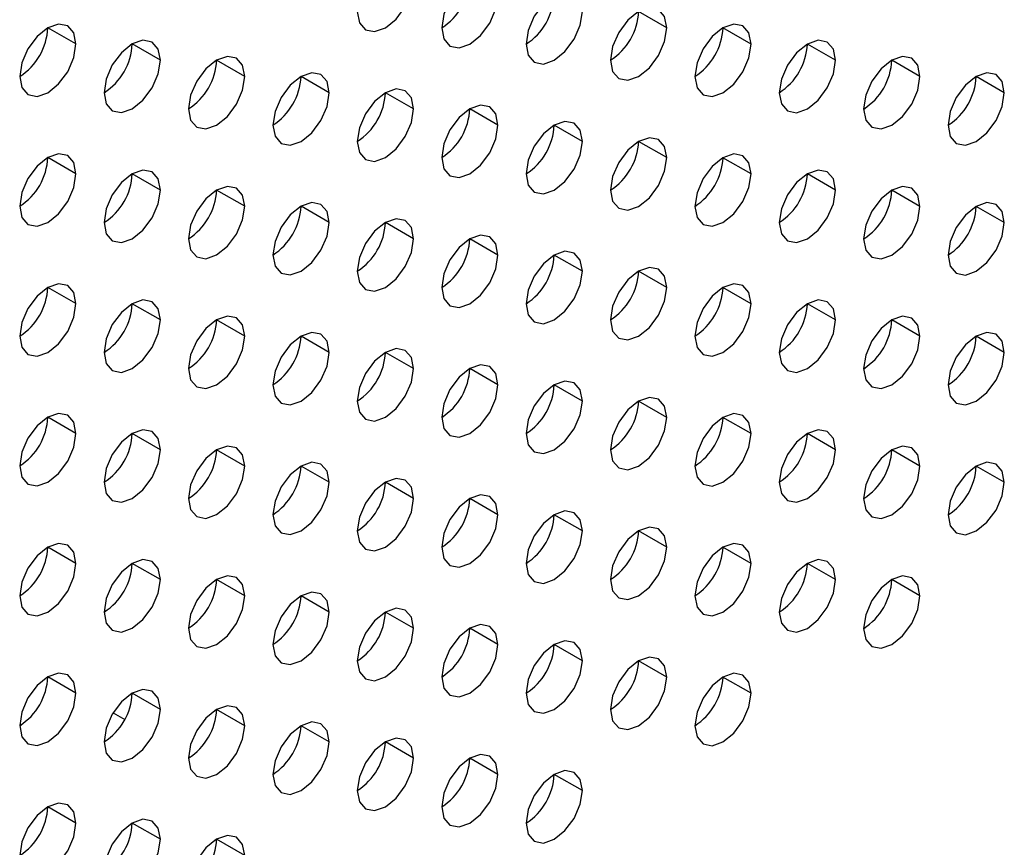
# Model space of a CAD drawing. Header units: millimetres. Extents: x 0 to 1118, y 0 to 864.
# Tile 220 of 256: x 957.82 to 960.3, y 647.56 to 649.64. Entities that reach past the tile are written whole.
import ezdxf

# ---------------------------------------------------------------- set-up
doc = ezdxf.new("R2010")
doc.units = ezdxf.units.MM

msp = doc.modelspace()

# ---------------------------------------------------------------- linework, layer by layer
at = {"color": 7, "linetype": 'Continuous', "lineweight": 25}
for p, q in [((959.4509, 649.6189), (959.3802, 649.6597)), ((957.966, 649.5782), (957.8953, 649.619)), ((959.663, 649.578), (959.5923, 649.6189)), ((958.1781, 649.5373), (958.1074, 649.5782)), ((959.8752, 649.5372), (959.8044, 649.578)), ((958.3902, 649.4965), (958.3195, 649.5373)), ((960.0873, 649.4963), (960.0166, 649.5372)), ((958.6024, 649.4557), (958.5317, 649.4965)), ((960.2994, 649.4555), (960.2287, 649.4963)), ((958.8145, 649.4148), (958.7438, 649.4556)), ((959.0266, 649.374), (958.9559, 649.4148)), ((959.2388, 649.3331), (959.168, 649.3739)), ((959.4509, 649.2923), (959.3802, 649.3331)), ((957.966, 649.2516), (957.8953, 649.2924)), ((959.663, 649.2514), (959.5923, 649.2922)), ((958.1781, 649.2107), (958.1074, 649.2515)), ((959.8752, 649.2106), (959.8044, 649.2514)), ((958.3902, 649.1699), (958.3195, 649.2107)), ((960.0873, 649.1697), (960.0166, 649.2105)), ((958.6024, 649.129), (958.5317, 649.1699)), ((960.2994, 649.1289), (960.2287, 649.1697)), ((958.8145, 649.0882), (958.7438, 649.129)), ((959.0266, 649.0473), (958.9559, 649.0882)), ((959.2388, 649.0065), (959.168, 649.0473)), ((959.4509, 648.9656), (959.3802, 649.0065)), ((957.966, 648.925), (957.8953, 648.9658)), ((959.663, 648.9248), (959.5923, 648.9656)), ((958.1781, 648.8841), (958.1074, 648.9249)), ((959.8752, 648.884), (959.8044, 648.9248)), ((958.3902, 648.8433), (958.3195, 648.8841)), ((960.0873, 648.8431), (960.0166, 648.8839)), ((958.6024, 648.8024), (958.5317, 648.8432)), ((960.2994, 648.8023), (960.2287, 648.8431)), ((958.8145, 648.7616), (958.7438, 648.8024)), ((959.0266, 648.7207), (958.9559, 648.7615)), ((959.2388, 648.6799), (959.168, 648.7207)), ((959.4509, 648.639), (959.3802, 648.6799)), ((957.966, 648.5983), (957.8953, 648.6392)), ((959.663, 648.5982), (959.5923, 648.639)), ((958.1781, 648.5575), (958.1074, 648.5983)), ((959.8752, 648.5573), (959.8044, 648.5982)), ((958.3902, 648.5166), (958.3195, 648.5575)), ((960.0873, 648.5165), (960.0166, 648.5573)), ((958.6024, 648.4758), (958.5317, 648.5166)), ((960.2994, 648.4756), (960.2287, 648.5165)), ((958.8145, 648.435), (958.7438, 648.4758)), ((959.0266, 648.3941), (958.9559, 648.4349)), ((959.2388, 648.3533), (959.168, 648.3941)), ((959.4509, 648.3124), (959.3802, 648.3532)), ((957.966, 648.2717), (957.8953, 648.3125)), ((959.663, 648.2716), (959.5923, 648.3124)), ((958.1781, 648.2309), (958.1074, 648.2717)), ((959.8752, 648.2307), (959.8044, 648.2715)), ((958.3902, 648.19), (958.3195, 648.2309)), ((960.0873, 648.1899), (960.0166, 648.2307)), ((958.6024, 648.1492), (958.5317, 648.19)), ((958.8145, 648.1083), (958.7438, 648.1492)), ((959.0266, 648.0675), (958.9559, 648.1083)), ((959.2388, 648.0266), (959.168, 648.0675)), ((959.4509, 647.9858), (959.3802, 648.0266)), ((957.966, 647.9451), (957.8953, 647.9859)), ((959.663, 647.945), (959.5923, 647.9858)), ((958.1781, 647.9043), (958.1074, 647.9451)), ((958.3902, 647.8634), (958.3195, 647.9042)), ((958.0595, 647.8959), (958.0887, 647.879)), ((958.0595, 647.8959), (958.0887, 647.879)), ((958.6024, 647.8226), (958.5317, 647.8634)), ((958.8145, 647.7817), (958.7438, 647.8225)), ((958.2489, 647.7865), (958.2528, 647.7842)), ((958.2489, 647.7865), (958.2528, 647.7842)), ((959.0266, 647.7409), (958.9559, 647.7817)), ((959.2388, 647.7), (959.168, 647.7408)), ((957.966, 647.6185), (957.8953, 647.6593)), ((958.1781, 647.5776), (958.1074, 647.6185)), ((958.3902, 647.5368), (958.3195, 647.5776))]:
    msp.add_line(p, q, dxfattribs=at)
at = {"color": 7, "linetype": 'Continuous', "lineweight": 25, "flags": 128}
for points in [[(958.6731, 649.6598), (958.6785, 649.6316), (958.6938, 649.614), (958.7167, 649.6095), (958.7438, 649.6189), (958.7708, 649.6408), (958.7938, 649.6717), (958.8091, 649.7071), (958.8145, 649.7414)], [(959.0266, 649.7006), (959.0212, 649.7287), (959.0059, 649.7464), (958.983, 649.7508), (958.9559, 649.7414), (958.9289, 649.7196), (958.9059, 649.6886), (958.8906, 649.6533), (958.8852, 649.6189)], [(959.2388, 649.6597), (959.2334, 649.6879), (959.218, 649.7055), (959.1951, 649.71), (959.168, 649.7006), (959.141, 649.6787), (959.118, 649.6478), (959.1027, 649.6124), (959.0973, 649.5781)], [(958.8852, 649.6189), (958.8906, 649.5908), (958.9059, 649.5731), (958.9289, 649.5687), (958.9559, 649.5781), (958.983, 649.5999), (959.0059, 649.6309), (959.0212, 649.6662), (959.0266, 649.7006)], [(959.0973, 649.5781), (959.1027, 649.5499), (959.118, 649.5323), (959.141, 649.5278), (959.168, 649.5373), (959.1951, 649.5591), (959.218, 649.59), (959.2334, 649.6254), (959.2388, 649.6597)], [(959.4509, 649.6189), (959.4455, 649.647), (959.4302, 649.6647), (959.4072, 649.6691), (959.3802, 649.6597), (959.3531, 649.6379), (959.3302, 649.6069), (959.3149, 649.5716), (959.3095, 649.5372)], [(957.966, 649.5782), (957.9606, 649.6063), (957.9453, 649.624), (957.9223, 649.6284), (957.8953, 649.619), (957.8682, 649.5972), (957.8453, 649.5662), (957.8299, 649.5309), (957.8245, 649.4966)], [(959.3095, 649.5372), (959.3149, 649.5091), (959.3302, 649.4915), (959.3531, 649.487), (959.3802, 649.4964), (959.4072, 649.5182), (959.4302, 649.5492), (959.4455, 649.5845), (959.4509, 649.6189)], [(959.663, 649.578), (959.6576, 649.6062), (959.6423, 649.6238), (959.6194, 649.6283), (959.5923, 649.6189), (959.5653, 649.597), (959.5423, 649.5661), (959.527, 649.5307), (959.5216, 649.4964)], [(958.1781, 649.5373), (958.1727, 649.5655), (958.1574, 649.5831), (958.1344, 649.5876), (958.1074, 649.5782), (958.0803, 649.5563), (958.0574, 649.5254), (958.0421, 649.4901), (958.0367, 649.4557)], [(959.8752, 649.5372), (959.8698, 649.5653), (959.8544, 649.583), (959.8315, 649.5874), (959.8044, 649.578), (959.7774, 649.5562), (959.7544, 649.5252), (959.7391, 649.4899), (959.7337, 649.4555)], [(957.8245, 649.4966), (957.8299, 649.4684), (957.8453, 649.4508), (957.8682, 649.4463), (957.8953, 649.4557), (957.9223, 649.4776), (957.9453, 649.5085), (957.9606, 649.5438), (957.966, 649.5782)], [(959.5216, 649.4964), (959.527, 649.4683), (959.5423, 649.4506), (959.5653, 649.4462), (959.5923, 649.4556), (959.6194, 649.4774), (959.6423, 649.5083), (959.6576, 649.5437), (959.663, 649.578)], [(958.0367, 649.4557), (958.0421, 649.4276), (958.0574, 649.4099), (958.0803, 649.4055), (958.1074, 649.4149), (958.1344, 649.4367), (958.1574, 649.4676), (958.1727, 649.503), (958.1781, 649.5373)], [(958.3902, 649.4965), (958.3848, 649.5246), (958.3695, 649.5423), (958.3466, 649.5467), (958.3195, 649.5373), (958.2925, 649.5155), (958.2695, 649.4846), (958.2542, 649.4492), (958.2488, 649.4149)], [(959.7337, 649.4555), (959.7391, 649.4274), (959.7544, 649.4098), (959.7774, 649.4053), (959.8044, 649.4147), (959.8315, 649.4365), (959.8544, 649.4675), (959.8698, 649.5028), (959.8752, 649.5372)], [(960.0873, 649.4963), (960.0819, 649.5245), (960.0666, 649.5421), (960.0436, 649.5466), (960.0166, 649.5372), (959.9895, 649.5153), (959.9666, 649.4844), (959.9512, 649.4491), (959.9459, 649.4147)], [(958.6024, 649.4557), (958.597, 649.4838), (958.5817, 649.5014), (958.5587, 649.5059), (958.5317, 649.4965), (958.5046, 649.4746), (958.4817, 649.4437), (958.4663, 649.4084), (958.4609, 649.374)], [(958.2488, 649.4149), (958.2542, 649.3867), (958.2695, 649.3691), (958.2925, 649.3646), (958.3195, 649.374), (958.3466, 649.3959), (958.3695, 649.4268), (958.3848, 649.4621), (958.3902, 649.4965)], [(959.9459, 649.4147), (959.9512, 649.3866), (959.9666, 649.3689), (959.9895, 649.3645), (960.0166, 649.3739), (960.0436, 649.3957), (960.0666, 649.4266), (960.0819, 649.462), (960.0873, 649.4963)], [(960.2994, 649.4555), (960.294, 649.4836), (960.2787, 649.5013), (960.2558, 649.5057), (960.2287, 649.4963), (960.2016, 649.4745), (960.1787, 649.4435), (960.1634, 649.4082), (960.158, 649.3739)], [(958.8145, 649.4148), (958.8091, 649.4429), (958.7938, 649.4606), (958.7708, 649.465), (958.7438, 649.4556), (958.7167, 649.4338), (958.6938, 649.4029), (958.6785, 649.3675), (958.6731, 649.3332)], [(958.4609, 649.374), (958.4663, 649.3459), (958.4817, 649.3282), (958.5046, 649.3238), (958.5317, 649.3332), (958.5587, 649.355), (958.5817, 649.386), (958.597, 649.4213), (958.6024, 649.4557)], [(960.158, 649.3739), (960.1634, 649.3457), (960.1787, 649.3281), (960.2016, 649.3236), (960.2287, 649.333), (960.2558, 649.3549), (960.2787, 649.3858), (960.294, 649.4211), (960.2994, 649.4555)], [(958.6731, 649.3332), (958.6785, 649.305), (958.6938, 649.2874), (958.7167, 649.2829), (958.7438, 649.2923), (958.7708, 649.3142), (958.7938, 649.3451), (958.8091, 649.3804), (958.8145, 649.4148)], [(959.0266, 649.374), (959.0212, 649.4021), (959.0059, 649.4197), (958.983, 649.4242), (958.9559, 649.4148), (958.9289, 649.393), (958.9059, 649.362), (958.8906, 649.3267), (958.8852, 649.2923)], [(959.2388, 649.3331), (959.2334, 649.3612), (959.218, 649.3789), (959.1951, 649.3833), (959.168, 649.3739), (959.141, 649.3521), (959.118, 649.3212), (959.1027, 649.2858), (959.0973, 649.2515)], [(958.8852, 649.2923), (958.8906, 649.2642), (958.9059, 649.2465), (958.9289, 649.2421), (958.9559, 649.2515), (958.983, 649.2733), (959.0059, 649.3043), (959.0212, 649.3396), (959.0266, 649.374)], [(959.0973, 649.2515), (959.1027, 649.2233), (959.118, 649.2057), (959.141, 649.2012), (959.168, 649.2106), (959.1951, 649.2325), (959.218, 649.2634), (959.2334, 649.2988), (959.2388, 649.3331)], [(959.4509, 649.2923), (959.4455, 649.3204), (959.4302, 649.338), (959.4072, 649.3425), (959.3802, 649.3331), (959.3531, 649.3113), (959.3302, 649.2803), (959.3149, 649.245), (959.3095, 649.2106)], [(957.966, 649.2516), (957.9606, 649.2797), (957.9453, 649.2974), (957.9223, 649.3018), (957.8953, 649.2924), (957.8682, 649.2706), (957.8453, 649.2396), (957.8299, 649.2043), (957.8245, 649.1699)], [(959.3095, 649.2106), (959.3149, 649.1825), (959.3302, 649.1648), (959.3531, 649.1604), (959.3802, 649.1698), (959.4072, 649.1916), (959.4302, 649.2226), (959.4455, 649.2579), (959.4509, 649.2923)], [(959.663, 649.2514), (959.6576, 649.2796), (959.6423, 649.2972), (959.6194, 649.3017), (959.5923, 649.2922), (959.5653, 649.2704), (959.5423, 649.2395), (959.527, 649.2041), (959.5216, 649.1698)], [(958.1781, 649.2107), (958.1727, 649.2389), (958.1574, 649.2565), (958.1344, 649.261), (958.1074, 649.2516), (958.0803, 649.2297), (958.0574, 649.1988), (958.0421, 649.1634), (958.0367, 649.1291)], [(959.8752, 649.2106), (959.8698, 649.2387), (959.8544, 649.2564), (959.8315, 649.2608), (959.8044, 649.2514), (959.7774, 649.2296), (959.7544, 649.1986), (959.7391, 649.1633), (959.7337, 649.1289)], [(957.8245, 649.1699), (957.8299, 649.1418), (957.8453, 649.1242), (957.8682, 649.1197), (957.8953, 649.1291), (957.9223, 649.1509), (957.9453, 649.1819), (957.9606, 649.2172), (957.966, 649.2516)], [(959.5216, 649.1698), (959.527, 649.1416), (959.5423, 649.124), (959.5653, 649.1195), (959.5923, 649.1289), (959.6194, 649.1508), (959.6423, 649.1817), (959.6576, 649.2171), (959.663, 649.2514)], [(958.0367, 649.1291), (958.0421, 649.1009), (958.0574, 649.0833), (958.0803, 649.0788), (958.1074, 649.0883), (958.1344, 649.1101), (958.1574, 649.141), (958.1727, 649.1764), (958.1781, 649.2107)], [(958.3902, 649.1699), (958.3848, 649.198), (958.3695, 649.2157), (958.3466, 649.2201), (958.3195, 649.2107), (958.2925, 649.1889), (958.2695, 649.1579), (958.2542, 649.1226), (958.2488, 649.0882)], [(959.7337, 649.1289), (959.7391, 649.1008), (959.7544, 649.0831), (959.7774, 649.0787), (959.8044, 649.0881), (959.8315, 649.1099), (959.8544, 649.1409), (959.8698, 649.1762), (959.8752, 649.2106)], [(960.0873, 649.1697), (960.0819, 649.1979), (960.0666, 649.2155), (960.0436, 649.22), (960.0166, 649.2106), (959.9895, 649.1887), (959.9666, 649.1578), (959.9512, 649.1224), (959.9459, 649.0881)], [(958.2488, 649.0882), (958.2542, 649.0601), (958.2695, 649.0425), (958.2925, 649.038), (958.3195, 649.0474), (958.3466, 649.0692), (958.3695, 649.1002), (958.3848, 649.1355), (958.3902, 649.1699)], [(958.6024, 649.129), (958.597, 649.1572), (958.5817, 649.1748), (958.5587, 649.1793), (958.5317, 649.1699), (958.5046, 649.148), (958.4817, 649.1171), (958.4663, 649.0817), (958.4609, 649.0474)], [(959.9459, 649.0881), (959.9512, 649.0599), (959.9666, 649.0423), (959.9895, 649.0378), (960.0166, 649.0472), (960.0436, 649.0691), (960.0666, 649.1), (960.0819, 649.1354), (960.0873, 649.1697)], [(960.2994, 649.1289), (960.294, 649.157), (960.2787, 649.1747), (960.2558, 649.1791), (960.2287, 649.1697), (960.2016, 649.1479), (960.1787, 649.1169), (960.1634, 649.0816), (960.158, 649.0472)], [(958.8145, 649.0882), (958.8091, 649.1163), (958.7938, 649.134), (958.7708, 649.1384), (958.7438, 649.129), (958.7167, 649.1072), (958.6938, 649.0762), (958.6785, 649.0409), (958.6731, 649.0065)], [(958.4609, 649.0474), (958.4663, 649.0193), (958.4817, 649.0016), (958.5046, 648.9972), (958.5317, 649.0066), (958.5587, 649.0284), (958.5817, 649.0593), (958.597, 649.0947), (958.6024, 649.129)], [(960.158, 649.0472), (960.1634, 649.0191), (960.1787, 649.0015), (960.2016, 648.997), (960.2287, 649.0064), (960.2558, 649.0282), (960.2787, 649.0592), (960.294, 649.0945), (960.2994, 649.1289)], [(958.6731, 649.0065), (958.6785, 648.9784), (958.6938, 648.9608), (958.7167, 648.9563), (958.7438, 648.9657), (958.7708, 648.9875), (958.7938, 649.0185), (958.8091, 649.0538), (958.8145, 649.0882)], [(959.0266, 649.0473), (959.0212, 649.0755), (959.0059, 649.0931), (958.983, 649.0976), (958.9559, 649.0882), (958.9289, 649.0663), (958.9059, 649.0354), (958.8906, 649.0001), (958.8852, 648.9657)], [(958.8852, 648.9657), (958.8906, 648.9376), (958.9059, 648.9199), (958.9289, 648.9155), (958.9559, 648.9249), (958.983, 648.9467), (959.0059, 648.9776), (959.0212, 649.013), (959.0266, 649.0473)], [(959.2388, 649.0065), (959.2334, 649.0346), (959.218, 649.0523), (959.1951, 649.0567), (959.168, 649.0473), (959.141, 649.0255), (959.118, 648.9945), (959.1027, 648.9592), (959.0973, 648.9249)], [(959.4509, 648.9656), (959.4455, 648.9938), (959.4302, 649.0114), (959.4072, 649.0159), (959.3802, 649.0065), (959.3531, 648.9846), (959.3302, 648.9537), (959.3149, 648.9184), (959.3095, 648.884)], [(959.0973, 648.9249), (959.1027, 648.8967), (959.118, 648.8791), (959.141, 648.8746), (959.168, 648.884), (959.1951, 648.9059), (959.218, 648.9368), (959.2334, 648.9721), (959.2388, 649.0065)], [(957.966, 648.925), (957.9606, 648.9531), (957.9453, 648.9707), (957.9223, 648.9752), (957.8953, 648.9658), (957.8682, 648.944), (957.8453, 648.913), (957.8299, 648.8777), (957.8245, 648.8433)], [(959.3095, 648.884), (959.3149, 648.8559), (959.3302, 648.8382), (959.3531, 648.8338), (959.3802, 648.8432), (959.4072, 648.865), (959.4302, 648.896), (959.4455, 648.9313), (959.4509, 648.9656)], [(959.663, 648.9248), (959.6576, 648.9529), (959.6423, 648.9706), (959.6194, 648.975), (959.5923, 648.9656), (959.5653, 648.9438), (959.5423, 648.9129), (959.527, 648.8775), (959.5216, 648.8432)], [(957.8245, 648.8433), (957.8299, 648.8152), (957.8453, 648.7975), (957.8682, 648.7931), (957.8953, 648.8025), (957.9223, 648.8243), (957.9453, 648.8553), (957.9606, 648.8906), (957.966, 648.925)], [(958.1781, 648.8841), (958.1727, 648.9123), (958.1574, 648.9299), (958.1344, 648.9344), (958.1074, 648.9249), (958.0803, 648.9031), (958.0574, 648.8722), (958.0421, 648.8368), (958.0367, 648.8025)], [(959.5216, 648.8432), (959.527, 648.815), (959.5423, 648.7974), (959.5653, 648.7929), (959.5923, 648.8023), (959.6194, 648.8242), (959.6423, 648.8551), (959.6576, 648.8904), (959.663, 648.9248)], [(959.8752, 648.884), (959.8698, 648.9121), (959.8544, 648.9297), (959.8315, 648.9342), (959.8044, 648.9248), (959.7774, 648.9029), (959.7544, 648.872), (959.7391, 648.8367), (959.7337, 648.8023)], [(958.3902, 648.8433), (958.3848, 648.8714), (958.3695, 648.889), (958.3466, 648.8935), (958.3195, 648.8841), (958.2925, 648.8623), (958.2695, 648.8313), (958.2542, 648.796), (958.2488, 648.7616)], [(960.0873, 648.8431), (960.0819, 648.8712), (960.0666, 648.8889), (960.0436, 648.8933), (960.0166, 648.8839), (959.9895, 648.8621), (959.9666, 648.8312), (959.9512, 648.7958), (959.9459, 648.7615)], [(958.0367, 648.8025), (958.0421, 648.7743), (958.0574, 648.7567), (958.0803, 648.7522), (958.1074, 648.7616), (958.1344, 648.7835), (958.1574, 648.8144), (958.1727, 648.8498), (958.1781, 648.8841)], [(959.7337, 648.8023), (959.7391, 648.7742), (959.7544, 648.7565), (959.7774, 648.7521), (959.8044, 648.7615), (959.8315, 648.7833), (959.8544, 648.8143), (959.8698, 648.8496), (959.8752, 648.884)], [(958.2488, 648.7616), (958.2542, 648.7335), (958.2695, 648.7158), (958.2925, 648.7114), (958.3195, 648.7208), (958.3466, 648.7426), (958.3695, 648.7736), (958.3848, 648.8089), (958.3902, 648.8433)], [(958.6024, 648.8024), (958.597, 648.8306), (958.5817, 648.8482), (958.5587, 648.8527), (958.5317, 648.8433), (958.5046, 648.8214), (958.4817, 648.7905), (958.4663, 648.7551), (958.4609, 648.7208)], [(959.9459, 648.7615), (959.9512, 648.7333), (959.9666, 648.7157), (959.9895, 648.7112), (960.0166, 648.7206), (960.0436, 648.7425), (960.0666, 648.7734), (960.0819, 648.8088), (960.0873, 648.8431)], [(960.2994, 648.8023), (960.294, 648.8304), (960.2787, 648.848), (960.2558, 648.8525), (960.2287, 648.8431), (960.2016, 648.8213), (960.1787, 648.7903), (960.1634, 648.755), (960.158, 648.7206)], [(958.4609, 648.7208), (958.4663, 648.6926), (958.4817, 648.675), (958.5046, 648.6705), (958.5317, 648.6799), (958.5587, 648.7018), (958.5817, 648.7327), (958.597, 648.7681), (958.6024, 648.8024)], [(958.8145, 648.7616), (958.8091, 648.7897), (958.7938, 648.8074), (958.7708, 648.8118), (958.7438, 648.8024), (958.7167, 648.7806), (958.6938, 648.7496), (958.6785, 648.7143), (958.6731, 648.6799)], [(960.158, 648.7206), (960.1634, 648.6925), (960.1787, 648.6748), (960.2016, 648.6704), (960.2287, 648.6798), (960.2558, 648.7016), (960.2787, 648.7326), (960.294, 648.7679), (960.2994, 648.8023)], [(959.0266, 648.7207), (959.0212, 648.7489), (959.0059, 648.7665), (958.983, 648.771), (958.9559, 648.7616), (958.9289, 648.7397), (958.9059, 648.7088), (958.8906, 648.6734), (958.8852, 648.6391)], [(958.6731, 648.6799), (958.6785, 648.6518), (958.6938, 648.6341), (958.7167, 648.6297), (958.7438, 648.6391), (958.7708, 648.6609), (958.7938, 648.6919), (958.8091, 648.7272), (958.8145, 648.7616)], [(958.8852, 648.6391), (958.8906, 648.6109), (958.9059, 648.5933), (958.9289, 648.5888), (958.9559, 648.5982), (958.983, 648.6201), (959.0059, 648.651), (959.0212, 648.6864), (959.0266, 648.7207)], [(959.2388, 648.6799), (959.2334, 648.708), (959.218, 648.7257), (959.1951, 648.7301), (959.168, 648.7207), (959.141, 648.6989), (959.118, 648.6679), (959.1027, 648.6326), (959.0973, 648.5982)], [(959.4509, 648.639), (959.4455, 648.6672), (959.4302, 648.6848), (959.4072, 648.6893), (959.3802, 648.6799), (959.3531, 648.658), (959.3302, 648.6271), (959.3149, 648.5917), (959.3095, 648.5574)], [(959.0973, 648.5982), (959.1027, 648.5701), (959.118, 648.5525), (959.141, 648.548), (959.168, 648.5574), (959.1951, 648.5792), (959.218, 648.6102), (959.2334, 648.6455), (959.2388, 648.6799)], [(957.966, 648.5983), (957.9606, 648.6265), (957.9453, 648.6441), (957.9223, 648.6486), (957.8953, 648.6392), (957.8682, 648.6173), (957.8453, 648.5864), (957.8299, 648.5511), (957.8245, 648.5167)], [(959.663, 648.5982), (959.6576, 648.6263), (959.6423, 648.644), (959.6194, 648.6484), (959.5923, 648.639), (959.5653, 648.6172), (959.5423, 648.5862), (959.527, 648.5509), (959.5216, 648.5165)], [(959.3095, 648.5574), (959.3149, 648.5292), (959.3302, 648.5116), (959.3531, 648.5071), (959.3802, 648.5166), (959.4072, 648.5384), (959.4302, 648.5693), (959.4455, 648.6047), (959.4509, 648.639)], [(957.8245, 648.5167), (957.8299, 648.4886), (957.8453, 648.4709), (957.8682, 648.4665), (957.8953, 648.4759), (957.9223, 648.4977), (957.9453, 648.5286), (957.9606, 648.564), (957.966, 648.5983)], [(958.1781, 648.5575), (958.1727, 648.5856), (958.1574, 648.6033), (958.1344, 648.6077), (958.1074, 648.5983), (958.0803, 648.5765), (958.0574, 648.5455), (958.0421, 648.5102), (958.0367, 648.4759)], [(959.5216, 648.5165), (959.527, 648.4884), (959.5423, 648.4708), (959.5653, 648.4663), (959.5923, 648.4757), (959.6194, 648.4975), (959.6423, 648.5285), (959.6576, 648.5638), (959.663, 648.5982)], [(959.8752, 648.5573), (959.8698, 648.5855), (959.8544, 648.6031), (959.8315, 648.6076), (959.8044, 648.5982), (959.7774, 648.5763), (959.7544, 648.5454), (959.7391, 648.51), (959.7337, 648.4757)], [(958.3902, 648.5166), (958.3848, 648.5448), (958.3695, 648.5624), (958.3466, 648.5669), (958.3195, 648.5575), (958.2925, 648.5356), (958.2695, 648.5047), (958.2542, 648.4694), (958.2488, 648.435)], [(960.0873, 648.5165), (960.0819, 648.5446), (960.0666, 648.5623), (960.0436, 648.5667), (960.0166, 648.5573), (959.9895, 648.5355), (959.9666, 648.5045), (959.9512, 648.4692), (959.9459, 648.4348)], [(958.0367, 648.4759), (958.0421, 648.4477), (958.0574, 648.4301), (958.0803, 648.4256), (958.1074, 648.435), (958.1344, 648.4569), (958.1574, 648.4878), (958.1727, 648.5231), (958.1781, 648.5575)], [(959.7337, 648.4757), (959.7391, 648.4476), (959.7544, 648.4299), (959.7774, 648.4255), (959.8044, 648.4349), (959.8315, 648.4567), (959.8544, 648.4876), (959.8698, 648.523), (959.8752, 648.5573)], [(958.2488, 648.435), (958.2542, 648.4069), (958.2695, 648.3892), (958.2925, 648.3848), (958.3195, 648.3942), (958.3466, 648.416), (958.3695, 648.447), (958.3848, 648.4823), (958.3902, 648.5166)], [(958.6024, 648.4758), (958.597, 648.5039), (958.5817, 648.5216), (958.5587, 648.526), (958.5317, 648.5166), (958.5046, 648.4948), (958.4817, 648.4639), (958.4663, 648.4285), (958.4609, 648.3942)], [(959.9459, 648.4348), (959.9512, 648.4067), (959.9666, 648.3891), (959.9895, 648.3846), (960.0166, 648.394), (960.0436, 648.4159), (960.0666, 648.4468), (960.0819, 648.4821), (960.0873, 648.5165)], [(960.2994, 648.4756), (960.294, 648.5038), (960.2787, 648.5214), (960.2558, 648.5259), (960.2287, 648.5165), (960.2016, 648.4946), (960.1787, 648.4637), (960.1634, 648.4284), (960.158, 648.394)], [(958.4609, 648.3942), (958.4663, 648.366), (958.4817, 648.3484), (958.5046, 648.3439), (958.5317, 648.3533), (958.5587, 648.3752), (958.5817, 648.4061), (958.597, 648.4414), (958.6024, 648.4758)], [(958.8145, 648.435), (958.8091, 648.4631), (958.7938, 648.4807), (958.7708, 648.4852), (958.7438, 648.4758), (958.7167, 648.454), (958.6938, 648.423), (958.6785, 648.3877), (958.6731, 648.3533)], [(960.158, 648.394), (960.1634, 648.3659), (960.1787, 648.3482), (960.2016, 648.3438), (960.2287, 648.3532), (960.2558, 648.375), (960.2787, 648.4059), (960.294, 648.4413), (960.2994, 648.4756)], [(959.0266, 648.3941), (959.0212, 648.4222), (959.0059, 648.4399), (958.983, 648.4443), (958.9559, 648.4349), (958.9289, 648.4131), (958.9059, 648.3822), (958.8906, 648.3468), (958.8852, 648.3125)], [(958.6731, 648.3533), (958.6785, 648.3252), (958.6938, 648.3075), (958.7167, 648.3031), (958.7438, 648.3125), (958.7708, 648.3343), (958.7938, 648.3653), (958.8091, 648.4006), (958.8145, 648.435)], [(958.8852, 648.3125), (958.8906, 648.2843), (958.9059, 648.2667), (958.9289, 648.2622), (958.9559, 648.2716), (958.983, 648.2935), (959.0059, 648.3244), (959.0212, 648.3598), (959.0266, 648.3941)], [(959.2388, 648.3533), (959.2334, 648.3814), (959.218, 648.399), (959.1951, 648.4035), (959.168, 648.3941), (959.141, 648.3723), (959.118, 648.3413), (959.1027, 648.306), (959.0973, 648.2716)], [(959.0973, 648.2716), (959.1027, 648.2435), (959.118, 648.2258), (959.141, 648.2214), (959.168, 648.2308), (959.1951, 648.2526), (959.218, 648.2836), (959.2334, 648.3189), (959.2388, 648.3533)], [(959.4509, 648.3124), (959.4455, 648.3406), (959.4302, 648.3582), (959.4072, 648.3627), (959.3802, 648.3532), (959.3531, 648.3314), (959.3302, 648.3005), (959.3149, 648.2651), (959.3095, 648.2308)], [(957.966, 648.2717), (957.9606, 648.2999), (957.9453, 648.3175), (957.9223, 648.322), (957.8953, 648.3126), (957.8682, 648.2907), (957.8453, 648.2598), (957.8299, 648.2244), (957.8245, 648.1901)], [(959.663, 648.2716), (959.6576, 648.2997), (959.6423, 648.3173), (959.6194, 648.3218), (959.5923, 648.3124), (959.5653, 648.2906), (959.5423, 648.2596), (959.527, 648.2243), (959.5216, 648.1899)], [(959.3095, 648.2308), (959.3149, 648.2026), (959.3302, 648.185), (959.3531, 648.1805), (959.3802, 648.1899), (959.4072, 648.2118), (959.4302, 648.2427), (959.4455, 648.2781), (959.4509, 648.3124)], [(957.8245, 648.1901), (957.8299, 648.1619), (957.8453, 648.1443), (957.8682, 648.1398), (957.8953, 648.1493), (957.9223, 648.1711), (957.9453, 648.202), (957.9606, 648.2374), (957.966, 648.2717)], [(958.1781, 648.2309), (958.1727, 648.259), (958.1574, 648.2767), (958.1344, 648.2811), (958.1074, 648.2717), (958.0803, 648.2499), (958.0574, 648.2189), (958.0421, 648.1836), (958.0367, 648.1492)], [(959.5216, 648.1899), (959.527, 648.1618), (959.5423, 648.1441), (959.5653, 648.1397), (959.5923, 648.1491), (959.6194, 648.1709), (959.6423, 648.2019), (959.6576, 648.2372), (959.663, 648.2716)], [(959.8752, 648.2307), (959.8698, 648.2589), (959.8544, 648.2765), (959.8315, 648.281), (959.8044, 648.2716), (959.7774, 648.2497), (959.7544, 648.2188), (959.7391, 648.1834), (959.7337, 648.1491)], [(958.0367, 648.1492), (958.0421, 648.1211), (958.0574, 648.1035), (958.0803, 648.099), (958.1074, 648.1084), (958.1344, 648.1302), (958.1574, 648.1612), (958.1727, 648.1965), (958.1781, 648.2309)], [(958.3902, 648.19), (958.3848, 648.2182), (958.3695, 648.2358), (958.3466, 648.2403), (958.3195, 648.2309), (958.2925, 648.209), (958.2695, 648.1781), (958.2542, 648.1427), (958.2488, 648.1084)], [(959.7337, 648.1491), (959.7391, 648.1209), (959.7544, 648.1033), (959.7774, 648.0988), (959.8044, 648.1082), (959.8315, 648.1301), (959.8544, 648.161), (959.8698, 648.1964), (959.8752, 648.2307)], [(960.0873, 648.1899), (960.0819, 648.218), (960.0666, 648.2357), (960.0436, 648.2401), (960.0166, 648.2307), (959.9895, 648.2089), (959.9666, 648.1779), (959.9512, 648.1426), (959.9459, 648.1082)], [(958.6024, 648.1492), (958.597, 648.1773), (958.5817, 648.195), (958.5587, 648.1994), (958.5317, 648.19), (958.5046, 648.1682), (958.4817, 648.1372), (958.4663, 648.1019), (958.4609, 648.0675)], [(958.2488, 648.1084), (958.2542, 648.0803), (958.2695, 648.0626), (958.2925, 648.0582), (958.3195, 648.0676), (958.3466, 648.0894), (958.3695, 648.1203), (958.3848, 648.1557), (958.3902, 648.19)], [(959.9459, 648.1082), (959.9512, 648.0801), (959.9666, 648.0624), (959.9895, 648.058), (960.0166, 648.0674), (960.0436, 648.0892), (960.0666, 648.1202), (960.0819, 648.1555), (960.0873, 648.1899)], [(958.4609, 648.0675), (958.4663, 648.0394), (958.4817, 648.0218), (958.5046, 648.0173), (958.5317, 648.0267), (958.5587, 648.0485), (958.5817, 648.0795), (958.597, 648.1148), (958.6024, 648.1492)], [(958.8145, 648.1083), (958.8091, 648.1365), (958.7938, 648.1541), (958.7708, 648.1586), (958.7438, 648.1492), (958.7167, 648.1273), (958.6938, 648.0964), (958.6785, 648.0611), (958.6731, 648.0267)], [(958.6731, 648.0267), (958.6785, 647.9986), (958.6938, 647.9809), (958.7167, 647.9765), (958.7438, 647.9859), (958.7708, 648.0077), (958.7938, 648.0386), (958.8091, 648.074), (958.8145, 648.1083)], [(959.0266, 648.0675), (959.0212, 648.0956), (959.0059, 648.1133), (958.983, 648.1177), (958.9559, 648.1083), (958.9289, 648.0865), (958.9059, 648.0555), (958.8906, 648.0202), (958.8852, 647.9859)], [(959.2388, 648.0266), (959.2334, 648.0548), (959.218, 648.0724), (959.1951, 648.0769), (959.168, 648.0675), (959.141, 648.0456), (959.118, 648.0147), (959.1027, 647.9794), (959.0973, 647.945)], [(958.8852, 647.9859), (958.8906, 647.9577), (958.9059, 647.9401), (958.9289, 647.9356), (958.9559, 647.945), (958.983, 647.9669), (959.0059, 647.9978), (959.0212, 648.0331), (959.0266, 648.0675)], [(959.0973, 647.945), (959.1027, 647.9169), (959.118, 647.8992), (959.141, 647.8948), (959.168, 647.9042), (959.1951, 647.926), (959.218, 647.9569), (959.2334, 647.9923), (959.2388, 648.0266)], [(959.4509, 647.9858), (959.4455, 648.0139), (959.4302, 648.0316), (959.4072, 648.036), (959.3802, 648.0266), (959.3531, 648.0048), (959.3302, 647.9739), (959.3149, 647.9385), (959.3095, 647.9042)], [(957.966, 647.9451), (957.9606, 647.9732), (957.9453, 647.9909), (957.9223, 647.9953), (957.8953, 647.9859), (957.8682, 647.9641), (957.8453, 647.9332), (957.8299, 647.8978), (957.8245, 647.8635)], [(959.3095, 647.9042), (959.3149, 647.876), (959.3302, 647.8584), (959.3531, 647.8539), (959.3802, 647.8633), (959.4072, 647.8852), (959.4302, 647.9161), (959.4455, 647.9514), (959.4509, 647.9858)], [(959.663, 647.945), (959.6576, 647.9731), (959.6423, 647.9907), (959.6194, 647.9952), (959.5923, 647.9858), (959.5653, 647.9639), (959.5423, 647.933), (959.527, 647.8977), (959.5216, 647.8633)], [(958.1781, 647.9043), (958.1727, 647.9324), (958.1574, 647.95), (958.1344, 647.9545), (958.1074, 647.9451), (958.0803, 647.9233), (958.0574, 647.8923), (958.0421, 647.857), (958.0367, 647.8226)], [(957.8245, 647.8635), (957.8299, 647.8353), (957.8453, 647.8177), (957.8682, 647.8132), (957.8953, 647.8226), (957.9223, 647.8445), (957.9453, 647.8754), (957.9606, 647.9108), (957.966, 647.9451)], [(959.5216, 647.8633), (959.527, 647.8352), (959.5423, 647.8175), (959.5653, 647.8131), (959.5923, 647.8225), (959.6194, 647.8443), (959.6423, 647.8753), (959.6576, 647.9106), (959.663, 647.945)], [(958.0367, 647.8226), (958.0421, 647.7945), (958.0574, 647.7768), (958.0803, 647.7724), (958.1074, 647.7818), (958.1344, 647.8036), (958.1574, 647.8346), (958.1727, 647.8699), (958.1781, 647.9043)], [(958.3902, 647.8634), (958.3848, 647.8916), (958.3695, 647.9092), (958.3466, 647.9137), (958.3195, 647.9042), (958.2925, 647.8824), (958.2695, 647.8515), (958.2542, 647.8161), (958.2488, 647.7818)], [(958.6024, 647.8226), (958.597, 647.8507), (958.5817, 647.8684), (958.5587, 647.8728), (958.5317, 647.8634), (958.5046, 647.8416), (958.4817, 647.8106), (958.4663, 647.7753), (958.4609, 647.7409)], [(958.2488, 647.7818), (958.2542, 647.7536), (958.2695, 647.736), (958.2925, 647.7315), (958.3195, 647.7409), (958.3466, 647.7628), (958.3695, 647.7937), (958.3848, 647.8291), (958.3902, 647.8634)], [(958.8145, 647.7817), (958.8091, 647.8099), (958.7938, 647.8275), (958.7708, 647.832), (958.7438, 647.8226), (958.7167, 647.8007), (958.6938, 647.7698), (958.6785, 647.7344), (958.6731, 647.7001)], [(958.4609, 647.7409), (958.4663, 647.7128), (958.4817, 647.6951), (958.5046, 647.6907), (958.5317, 647.7001), (958.5587, 647.7219), (958.5817, 647.7529), (958.597, 647.7882), (958.6024, 647.8226)], [(958.6731, 647.7001), (958.6785, 647.6719), (958.6938, 647.6543), (958.7167, 647.6498), (958.7438, 647.6592), (958.7708, 647.6811), (958.7938, 647.712), (958.8091, 647.7474), (958.8145, 647.7817)], [(959.0266, 647.7409), (959.0212, 647.769), (959.0059, 647.7867), (958.983, 647.7911), (958.9559, 647.7817), (958.9289, 647.7599), (958.9059, 647.7289), (958.8906, 647.6936), (958.8852, 647.6592)], [(959.2388, 647.7), (959.2334, 647.7282), (959.218, 647.7458), (959.1951, 647.7503), (959.168, 647.7409), (959.141, 647.719), (959.118, 647.6881), (959.1027, 647.6527), (959.0973, 647.6184)], [(958.8852, 647.6592), (958.8906, 647.6311), (958.9059, 647.6135), (958.9289, 647.609), (958.9559, 647.6184), (958.983, 647.6402), (959.0059, 647.6712), (959.0212, 647.7065), (959.0266, 647.7409)], [(959.0973, 647.6184), (959.1027, 647.5902), (959.118, 647.5726), (959.141, 647.5681), (959.168, 647.5776), (959.1951, 647.5994), (959.218, 647.6303), (959.2334, 647.6657), (959.2388, 647.7)], [(957.966, 647.6185), (957.9606, 647.6466), (957.9453, 647.6643), (957.9223, 647.6687), (957.8953, 647.6593), (957.8682, 647.6375), (957.8453, 647.6065), (957.8299, 647.5712), (957.8245, 647.5369)], [(958.1781, 647.5776), (958.1727, 647.6058), (958.1574, 647.6234), (958.1344, 647.6279), (958.1074, 647.6185), (958.0803, 647.5966), (958.0574, 647.5657), (958.0421, 647.5304), (958.0367, 647.496)], [(957.8245, 647.5369), (957.8299, 647.5087), (957.8453, 647.4911), (957.8682, 647.4866), (957.8953, 647.496), (957.9223, 647.5179), (957.9453, 647.5488), (957.9606, 647.5841), (957.966, 647.6185)], [(958.0367, 647.496), (958.0421, 647.4679), (958.0574, 647.4502), (958.0803, 647.4458), (958.1074, 647.4552), (958.1344, 647.477), (958.1574, 647.508), (958.1727, 647.5433), (958.1781, 647.5776)], [(958.3902, 647.5368), (958.3848, 647.5649), (958.3695, 647.5826), (958.3466, 647.587), (958.3195, 647.5776), (958.2925, 647.5558), (958.2695, 647.5249), (958.2542, 647.4895), (958.2488, 647.4552)]]:
    msp.add_lwpolyline(points, dxfattribs=at)
at = {"color": 7, "linetype": 'Continuous', "lineweight": 25}
for centre in [(958.8024, 649.7484), (959.0145, 649.7075), (959.2267, 649.6667), (957.7417, 649.626), (959.4388, 649.6258), (957.9539, 649.5852), (959.6509, 649.585), (958.166, 649.5443), (959.8631, 649.5441), (958.3781, 649.5035), (960.0752, 649.5033), (958.5903, 649.4626), (958.8024, 649.4218), (959.0145, 649.3809), (959.2267, 649.3401), (957.7417, 649.2994), (959.4388, 649.2992), (957.9539, 649.2585), (959.6509, 649.2584), (958.166, 649.2177), (959.8631, 649.2175), (958.3781, 649.1768), (960.0752, 649.1767), (958.5903, 649.136), (958.8024, 649.0951), (959.0145, 649.0543), (959.2267, 649.0135), (957.7417, 648.9728), (959.4388, 648.9726), (957.9539, 648.9319), (959.6509, 648.9318), (958.166, 648.8911), (959.8631, 648.8909), (958.3781, 648.8502), (960.0752, 648.8501), (958.5903, 648.8094), (958.8024, 648.7685), (959.0145, 648.7277), (959.2267, 648.6868), (957.7417, 648.6461), (959.4388, 648.646), (957.9539, 648.6053), (959.6509, 648.6051), (958.166, 648.5645), (959.8631, 648.5643), (958.3781, 648.5236), (960.0752, 648.5234), (958.5903, 648.4828), (958.8024, 648.4419), (959.0145, 648.4011), (959.2267, 648.3602), (957.7417, 648.3195), (959.4388, 648.3194), (957.9539, 648.2787), (959.6509, 648.2785), (958.166, 648.2378), (959.8631, 648.2377), (958.3781, 648.197), (958.5903, 648.1561), (958.8024, 648.1153), (959.0145, 648.0745), (959.2267, 648.0336), (957.7417, 647.9929), (959.4388, 647.9928), (957.9539, 647.9521), (958.166, 647.9112), (958.3781, 647.8704), (958.5903, 647.8295), (958.8024, 647.7887), (959.0145, 647.7478), (957.7417, 647.6663), (957.9539, 647.6255), (958.166, 647.5846)]:
    msp.add_arc(centre, 0.1537, 302.6055, 357.3945, dxfattribs=at)

doc.saveas('drawing.dxf')
